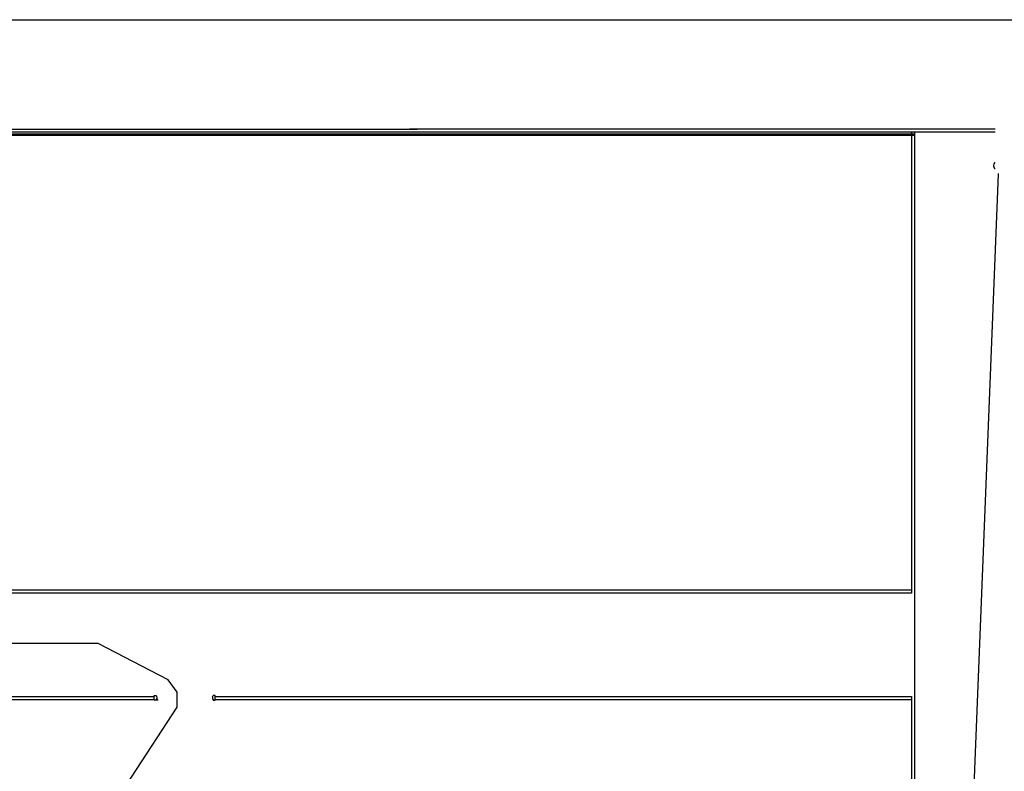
# Model space of a CAD drawing. Header units: millimetres. Extents: x 391350 to 515311, y -283575 to -199836.
# Tile 23 of 102: x 416187 to 432371, y -261053 to -248700. Entities that reach past the tile are written whole.
import ezdxf

# ---------------------------------------------------------------- set-up
doc = ezdxf.new("R2010")
doc.units = ezdxf.units.MM
doc.set_wipeout_variables(frame=1)
doc.layers.add('Evac_Path_Fail', color=1, linetype='Continuous')

msp = doc.modelspace()

# ---------------------------------------------------------------- linework, layer by layer
at = {"color": 0}
for p, q in [((391350, -250501), (422720, -250501)), ((395466, -250501), (420895, -250501)), ((445217, -250501), (422595, -250501)), ((422595, -250501), (422720, -250501)), ((445217, -250551), (391350, -250551)), ((395466, -250576), (430895, -250576)), ((395466, -250586), (430895, -250586)), ((400263, -250598), (430895, -250598)), ((430845, -250551), (430845, -258123)), ((430895, -250551), (430895, -263123)), ((430845, -258073), (413964, -258073)), ((430845, -258123), (413964, -258123)), ((411467, -259823), (418398, -259823)), ((411467, -259873), (418398, -259873)), ((418398, -259881), (418398, -259809)), ((418398, -259809), (418429, -259809)), ((418463, -259881), (418398, -259881)), ((418442, -259827), (418429, -259809)), ((418442, -259866), (418429, -259866)), ((418429, -259866), (418429, -259881)), ((418442, -259827), (418442, -259866)), ((419354, -259827), (419367, -259809)), ((419354, -259827), (419354, -259866)), ((419354, -259866), (419367, -259866)), ((419398, -259809), (419367, -259809)), ((419367, -259866), (419367, -259881)), ((419367, -259881), (419398, -259881)), ((419398, -259881), (419398, -259809)), ((419398, -259823), (430845, -259823)), ((419398, -259873), (430845, -259873)), ((430845, -259823), (430845, -263123)), ((430895, -259823), (430895, -259948)), ((430895, -259823), (430895, -259948))]:
    msp.add_line(p, q, dxfattribs=at)
msp.add_lwpolyline([(391350, -248700), (449973, -248700), (449973, -283575), (391350, -283575)], close=True, dxfattribs=at)
at = {"layer": 'Evac_Path_Fail'}
for points in [[(432275, -251100), (431225, -277550), (429825, -278800), (416675, -278800), (416475, -278950), (416225, -279350)], [(420125, -277050), (420475, -275100), (420475, -274300), (420425, -274050), (420275, -273850), (419975, -273650), (417875, -272500), (416825, -269700), (416825, -263250), (417125, -262500), (417275, -262300), (418775, -260000), (418775, -259750), (418625, -259550), (417475, -258950), (395375, -258950)]]:
    msp.add_lwpolyline(points, dxfattribs=at)
msp.add_circle((432275, -251100), 75, dxfattribs=at)

# ---------------------------------------------------------------- next in the draw order: wipeouts: each hides what was drawn before it
msp.add_wipeout([(432225, -251225), (435075, -251225), (435075, -250025), (432225, -250025)]).dxf.layer = 'Evac_Path_Fail'

doc.saveas('drawing.dxf')
